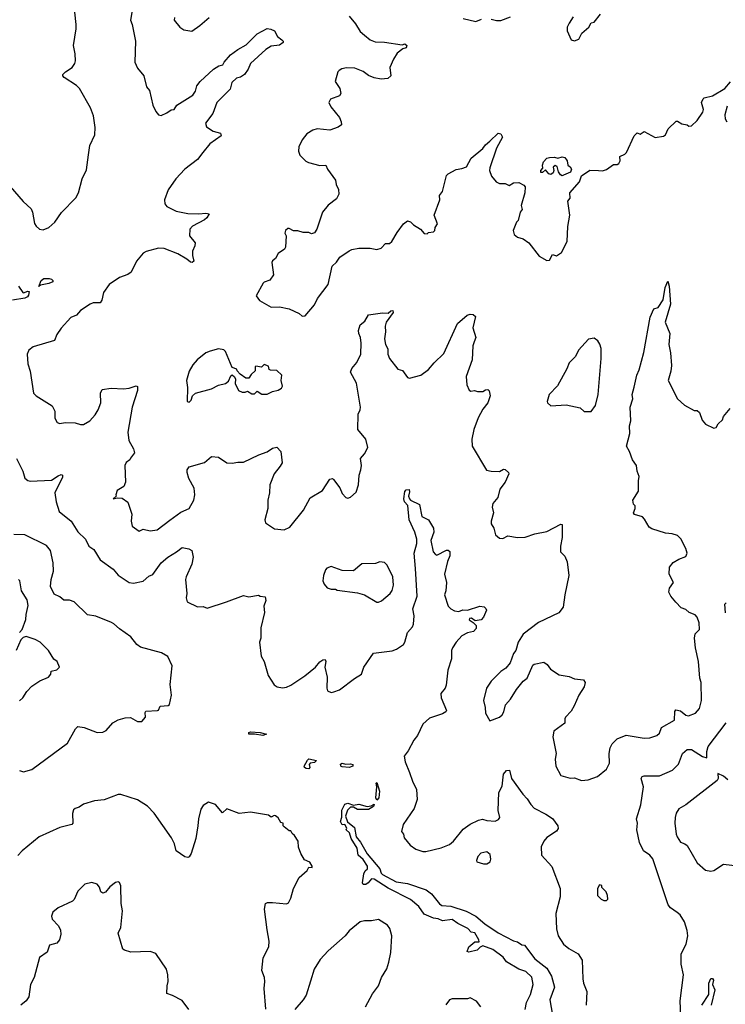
# Model space of a CAD drawing. Extents: x 1954678 to 2060275, y 904822 to 1016299.
# Tile 51 of 256: x 1979778 to 1984848, y 924282 to 931360. Entities that reach past the tile are written whole.
import ezdxf

# ---------------------------------------------------------------- set-up
doc = ezdxf.new("R2010")
doc.units = 0

msp = doc.modelspace()

# ---------------------------------------------------------------- linework, layer by layer
at = {"layer": '0CON20XD'}
for points in [[(1979709.8, 930159.8), (1979802.4, 930052.4), (1979859.8, 929999.8), (1979870, 929975), (1979884.3, 929895), (1979896.2, 929875), (1979920, 929855), (1979945, 929849.2), (1979986.2, 929865), (1980030, 929905), (1980077.4, 929972.6), (1980181.5, 930078.5), (1980199.6, 930115), (1980226.7, 930215), (1980258.6, 930281.4), (1980271.7, 930388.3), (1980281.8, 930455), (1980316.9, 930533.1), (1980320, 930585), (1980308.5, 930668.5), (1980287.2, 930727.2), (1980207.5, 930865), (1980186.3, 930886.3), (1980096.2, 930945), (1980086.7, 930955), (1980086.7, 930965), (1980106.7, 930985), (1980154, 931015), (1980174.2, 931045), (1980178.1, 931065), (1980176.7, 931115), (1980163.6, 931175), (1980183.6, 931293.6), (1980183.8, 931325), (1980173.6, 931413.6)], [(1980586.2, 931425), (1980573.8, 931355), (1980586, 931325), (1980610.8, 931205), (1980605.5, 931055), (1980625, 931010), (1980668.6, 930955), (1980687.9, 930877.9), (1980710, 930850), (1980734.4, 930745), (1980755, 930698.8), (1980775, 930676.2), (1980795, 930672), (1980835, 930689.2), (1980865, 930711.1), (1980887.5, 930715), (1980907.5, 930745), (1981021.9, 930818.1), (1981040, 930845), (1981051.5, 930885), (1981074.5, 930915), (1981169.2, 931005), (1981207.7, 931027.7)], [(1980890, 931375), (1980887.5, 931355), (1980928.8, 931305), (1980955.9, 931285.9), (1981015, 931278), (1981073, 931317), (1981140, 931375)], [(1982144.4, 931384.4), (1982189.8, 931329.8), (1982224.2, 931275), (1982255, 931248)], [(1982965, 931367.5), (1983055, 931346.7), (1983095, 931363.8)], [(1983165, 931363.3), (1983203.9, 931353.9), (1983235, 931354), (1983305, 931380.8)], [(1983755, 931380), (1983726.7, 931335), (1983711.2, 931305), (1983710.5, 931280.5), (1983740, 931215), (1983765, 931207.5), (1983795, 931220), (1983817, 931263), (1983867.5, 931305), (1983883.6, 931336.4), (1983905, 931342.5), (1983950.7, 931399.3)], [(1981207.7, 931027.7), (1981237.5, 931035), (1981245.8, 931055), (1981293.1, 931106.9), (1981344.2, 931145.8), (1981405, 931178.8), (1981485, 931258.6), (1981555, 931295.8), (1981582.3, 931292.3), (1981608.6, 931278.6), (1981629.2, 931239.2), (1981661.2, 931215), (1981670, 931205), (1981670, 931195), (1981645, 931176.2), (1981585, 931168.8), (1981545.7, 931144.3), (1981435.7, 931045), (1981419.5, 931005), (1981394, 930965), (1981365, 930947.5), (1981335, 930940), (1981300.9, 930909.1), (1981288.8, 930861.2), (1981195, 930763.3), (1981165.5, 930684.5), (1981113.8, 930615), (1981120, 930590), (1981168.3, 930558.3), (1981220, 930545), (1981226.2, 930525), (1981143, 930467), (1981094, 930405), (1981054, 930355), (1980964.6, 930285.4), (1980898.6, 930215), (1980845, 930136.2), (1980819.2, 930065), (1980821.2, 930035), (1980835.8, 930015.8), (1980903, 929983), (1980985, 929967.1), (1981065, 929964), (1981115, 929970), (1981140, 929965), (1981122.5, 929935), (1981105, 929920), (1981020, 929875), (1981000, 929855), (1980997.5, 929805), (1981037.5, 929755), (1981036, 929735), (1981020, 929695), (1981019.2, 929665), (1981028.8, 929625), (1981015.8, 929614.2), (1981005, 929616), (1980978.7, 929638.7), (1980915, 929676.9), (1980815, 929715.5), (1980775, 929717.5), (1980686.9, 929693.1), (1980665, 929680.8), (1980617.5, 929625), (1980579.2, 929545), (1980555, 929527.5), (1980495, 929505.6), (1980420, 929455), (1980380.5, 929399.5), (1980367.5, 929342.5), (1980356.7, 929325), (1980305, 929323.3), (1980285, 929315.6), (1980215, 929270), (1980185, 929235.7), (1980145, 929218), (1980075, 929143.3), (1980045, 929097.5), (1980027.3, 929052.7), (1979875, 929008.8), (1979843.8, 928985), (1979831.2, 928955), (1979836.2, 928885), (1979852.7, 928832.7), (1979876.7, 928675), (1979895, 928656.7), (1980010, 928585), (1980030, 928545), (1980030, 928495), (1980047.5, 928465), (1980065, 928457.5), (1980105, 928463.3), (1980175, 928461.2), (1980215, 928448.8), (1980235, 928450), (1980281.2, 928475), (1980319.6, 928520.4), (1980342.5, 928555), (1980360.8, 928605), (1980358.1, 928675), (1980369.2, 928700.8), (1980435, 928712), (1980524.1, 928705.9), (1980565, 928711.2), (1980615, 928728.8), (1980623.8, 928723.8), (1980624, 928695), (1980585.8, 928574.2), (1980553.8, 928395), (1980562, 928335), (1980596.2, 928275), (1980602.5, 928245), (1980573, 928207), (1980570, 928195), (1980543.6, 928176.4), (1980532.5, 928155), (1980536.7, 928035), (1980526.7, 928005), (1980477.5, 927975), (1980467.5, 927945), (1980470, 927935), (1980450, 927915), (1980477, 927923), (1980515, 927920), (1980555, 927891.2), (1980584.2, 927805), (1980578.8, 927755), (1980585, 927720), (1980635, 927683.8), (1980665, 927696.7), (1980715, 927685.5), (1980765, 927692.1), (1980856.9, 927763.1), (1980935, 927819.2), (1980995, 927846), (1981028.1, 927905), (1981037.1, 927945), (1981031.7, 927991.7), (1980992.8, 928062.8), (1980980.6, 928105), (1980980.6, 928125), (1980994.6, 928145.4), (1981105, 928177.5), (1981155, 928218.8), (1981205, 928214), (1981265, 928174.2), (1981305, 928171.4), (1981345, 928180), (1981385, 928179.2), (1981495, 928232.5), (1981555, 928254.2), (1981595, 928280), (1981625, 928287.1), (1981654, 928255), (1981662.5, 928175), (1981650.3, 928149.7), (1981606, 928095), (1981574.2, 928015.8), (1981571.7, 927958.3), (1981561.2, 927905), (1981561.2, 927845), (1981538.8, 927765), (1981543.6, 927743.6), (1981608.8, 927698.8), (1981678, 927692), (1981717.7, 927712.3), (1981818, 927835), (1981865, 927923.3), (1981952.5, 927975), (1982005, 928057.5), (1982025, 928062.5), (1982032.5, 928055), (1982077.5, 927995), (1982093.9, 927953.9), (1982120, 927925), (1982135, 927920), (1982155, 927927.5), (1982195.9, 927964.1), (1982213, 928017), (1982216, 928085), (1982230, 928125), (1982233.3, 928155), (1982226.7, 928205), (1982255, 928240), (1982278, 928285), (1982264.2, 928344.2), (1982206.7, 928415), (1982209.2, 928525), (1982224, 928555), (1982225.8, 928575), (1982197.9, 928747.9), (1982154.2, 928825), (1982165, 928853.3), (1982200, 928895), (1982228, 928955), (1982231.4, 929035), (1982227.1, 929075), (1982214.5, 929104.5), (1982212.9, 929125), (1982223.8, 929165), (1982256.8, 929193.2), (1982285, 929237.5), (1982385, 929253.5), (1982425, 929250.8), (1982445, 929267.1), (1982458.5, 929268.5), (1982461.4, 929255), (1982411.9, 929185), (1982403, 929157), (1982405.7, 929115), (1982398.6, 929065), (1982407.1, 929025), (1982423, 928993), (1982422.9, 928955), (1982436, 928925), (1982495, 928847.5), (1982527.9, 928837.9), (1982565, 928787.5), (1982578.3, 928781.7), (1982660, 928805), (1982714.2, 928845.8), (1982755, 928893.8), (1982825, 928960), (1982924.5, 929175.5), (1982993.3, 929235), (1983015, 929242.9), (1983035, 929241.4), (1983052, 929225), (1983034.2, 929145), (1983055.8, 929075), (1983044, 929045), (1983032.9, 929015), (1983028.5, 928915), (1982986.7, 928795), (1982990, 928735), (1983006.7, 928696.7), (1983018.3, 928688.3), (1983045, 928693.3), (1983067, 928687), (1983105, 928687.5), (1983125, 928700), (1983141.7, 928701.7), (1983151.7, 928691.7), (1983158, 928655), (1983141.2, 928605), (1983105, 928560), (1983072.3, 928497.7), (1983041.2, 928415), (1983026.2, 928345), (1983030, 928295), (1983132.7, 928122.7), (1983165, 928113.8), (1983225, 928111.2), (1983255, 928127.5), (1983265, 928126.7), (1983290, 928105), (1983292.5, 928095), (1983265.7, 928034.3), (1983228.8, 927985), (1983213.8, 927925), (1983178.3, 927881.7), (1983173.8, 927855), (1983183.3, 927815), (1983166.2, 927755), (1983166.2, 927735), (1983183.8, 927705), (1983196.4, 927656.4), (1983225, 927633.3), (1983249.3, 927630.7), (1983285, 927650), (1983355, 927636.7), (1983410.7, 927639.3), (1983480, 927665), (1983565, 927681.2), (1983665, 927732.5), (1983675, 927730), (1983676.4, 927636.4), (1983663.9, 927576.1), (1983663.3, 927535), (1983695, 927502.5), (1983711.7, 927461.7), (1983722.5, 927365), (1983693.8, 927225), (1983682.7, 927137.3), (1983651.2, 927095), (1983505, 927026.7), (1983395, 926942.5), (1983360, 926885), (1983342.5, 926825), (1983326.4, 926803.6), (1983302.5, 926737.5), (1983270.9, 926699.1), (1983234, 926675), (1983166.2, 926605), (1983131.2, 926555), (1983109.2, 926465), (1983122.5, 926415), (1983123.9, 926373.9), (1983155, 926320), (1983225, 926347.1), (1983245, 926362.5), (1983256.5, 926385), (1983267.5, 926435), (1983303.8, 926475), (1983346.7, 926545), (1983395.8, 926604.2), (1983425, 926627.5), (1983465, 926720), (1983473.6, 926726.4), (1983545, 926742.5), (1983567.5, 926725), (1983590.7, 926690.7), (1983655, 926651.2), (1983725, 926638.8), (1983765, 926621.2), (1983830, 926615), (1983840, 926595), (1983834, 926565), (1983795.8, 926504.2), (1983762.7, 926427.3), (1983740.3, 926389.7), (1983698.8, 926345), (1983693.6, 926333.6), (1983695, 926302.5), (1983616.7, 926245), (1983608.8, 926205), (1983632, 926085), (1983626.2, 926045), (1983630.8, 925995), (1983666.1, 925926.1), (1983733, 925907), (1983765, 925908.8), (1983815, 925891.2), (1983863.3, 925896.7), (1983930.7, 925919.3), (1983995, 925972.5), (1984015.7, 926015), (1984014.4, 926085), (1984020, 926125), (1984035.8, 926155), (1984070.3, 926189.7), (1984135, 926215.6), (1984265, 926194.3), (1984305, 926198), (1984355, 926214), (1984375, 926230), (1984388.3, 926271.7), (1984482, 926325), (1984484.3, 926385.7), (1984491.4, 926398.6), (1984525, 926392.1), (1984565, 926359.6), (1984583.5, 926356.5), (1984634.1, 926375.9), (1984662.7, 926407.3), (1984677.5, 926465), (1984674, 926595), (1984663.8, 926626.2), (1984656.1, 926746.1), (1984633.8, 926845), (1984626.2, 926915), (1984632.5, 926945), (1984662.5, 926975), (1984661.2, 927025), (1984646.2, 927065), (1984631.7, 927081.7), (1984589.3, 927099.3), (1984565, 927120), (1984531.7, 927131.7), (1984492.3, 927172.3), (1984456.2, 927215), (1984441.2, 927245), (1984446.2, 927273.8), (1984476.7, 927315), (1984443.8, 927375), (1984445.8, 927425), (1984472.7, 927457.3), (1984515, 927481.4), (1984565, 927500), (1984573.1, 927525), (1984565, 927558.8), (1984527.6, 927627.6), (1984505, 927652), (1984465, 927664), (1984417.7, 927667.7), (1984319.3, 927699.3), (1984300.7, 927710.7), (1984268.3, 927768.3), (1984252.5, 927785), (1984195, 927803.8), (1984187.5, 927815), (1984200, 927845), (1984200, 927865), (1984188.3, 927878.3), (1984182.5, 927905), (1984225, 927970), (1984223.9, 928043.9), (1984229.2, 928075), (1984213.8, 928115), (1984209.2, 928155), (1984180, 928195), (1984160, 928255), (1984138.8, 928295), (1984162, 928385), (1984160.3, 928439.7), (1984168.6, 928475), (1984164.4, 928575), (1984184, 928634), (1984178.8, 928665), (1984192.5, 928717.5), (1984212.9, 928805), (1984228.3, 928841.7), (1984262.7, 928967.3), (1984307.6, 929222.4), (1984335, 929280), (1984365, 929290), (1984400.8, 929345), (1984416.9, 929435), (1984435, 929480), (1984445.6, 929445), (1984454.3, 929315), (1984416.2, 929185), (1984448.8, 929105), (1984442, 929025), (1984454, 928965), (1984460.8, 928875), (1984456.1, 928833.9), (1984436.2, 928765), (1984503.3, 928635), (1984555, 928588.8), (1984625, 928550), (1984645, 928550), (1984663.3, 928535), (1984681.7, 928481.7), (1984705, 928452.5), (1984765, 928423.3), (1984781.7, 928428.3), (1984796, 928455), (1984826.7, 928483.3), (1984835, 928506.7), (1984884, 928565)], [(1982255, 931248), (1982296.2, 931215), (1982331.3, 931201.3), (1982398.3, 931198.3), (1982525, 931180), (1982545, 931185.5), (1982560.6, 931175), (1982555, 931157.5), (1982530.3, 931149.7), (1982490.9, 931119.1), (1982463.9, 931076.1), (1982437.5, 931015), (1982443.8, 930955), (1982422.1, 930937.9), (1982375, 930931.1), (1982325, 930941.9), (1982285, 930959.5), (1982245, 930988.2), (1982185, 931010.5), (1982125, 931012.9), (1982093.1, 931006.9), (1982072.5, 930995), (1982062.5, 930985), (1982044.3, 930915), (1982077.1, 930865), (1982085, 930830), (1982075, 930812.5), (1982011.7, 930788.3), (1982000, 930765), (1982014.2, 930734.2), (1982075, 930656.7), (1982088.6, 930625), (1982090, 930605), (1982065, 930588), (1982005, 930566.2), (1981915, 930574), (1981885, 930565.8), (1981841.7, 930538.3), (1981806.2, 930495), (1981782.5, 930445), (1981782, 930415), (1981791.2, 930385), (1981832.7, 930342.7), (1981852.7, 930332.7), (1981935, 930312.5), (1981976.2, 930315), (1981990, 930285), (1982045.9, 930205.9), (1982052.5, 930175), (1982069.3, 930139.3), (1982070, 930105), (1982055, 930072.5), (1981995, 930027.5), (1981953.9, 929976.1), (1981913.8, 929855), (1981895, 929826.7), (1981875, 929820), (1981855, 929830), (1981815, 929830), (1981775, 929841.2), (1981745, 929841.2), (1981715, 929857.5), (1981705, 929857.5), (1981687.5, 929845), (1981683.3, 929825), (1981692.5, 929805), (1981687.5, 929725), (1981679.3, 929710.7), (1981635, 929680), (1981615, 929642.5), (1981594.1, 929625.9), (1981590, 929615), (1981601.2, 929525), (1981575, 929487.5), (1981535, 929473.3), (1981526.7, 929465), (1981477.5, 929375), (1981501.7, 929341.7), (1981584.2, 929294.2), (1981645, 929296.7), (1981715, 929282), (1981785, 929246.7), (1981808.3, 929228.3), (1981829.3, 929230.7), (1981895, 929310), (1981916.7, 929355), (1981993.3, 929455), (1982021.7, 929588.3), (1982055, 929617.5), (1982078.3, 929651.7), (1982145, 929698.8), (1982165, 929708), (1982215, 929716.2), (1982295, 929717.5), (1982345, 929707.5), (1982375, 929717.5), (1982405, 929750), (1982435, 929750), (1982452.5, 929765), (1982489.3, 929830.7), (1982535, 929893.3), (1982565, 929913.3), (1982585, 929906.7), (1982607.5, 929885), (1982657.5, 929855), (1982685, 929822.5), (1982705, 929820), (1982715, 929830), (1982750, 929835), (1982760, 929845), (1982762.5, 929865), (1982778.8, 929891.2), (1982756, 929955), (1982796.7, 930065), (1982794.2, 930095.8), (1982816.2, 930125), (1982845, 930240), (1982857.3, 930252.7), (1982915, 930283.3), (1982955, 930288.8), (1982988.8, 930301.2), (1983021.2, 930365), (1983105.5, 930434.5), (1983125, 930461.2), (1983155, 930486.7), (1983215, 930543.3), (1983235, 930540), (1983245.8, 930515), (1983203.4, 930436.6), (1983156.7, 930295), (1983153.3, 930275), (1983168.8, 930235), (1983202.5, 930195), (1983225, 930183.3), (1983265, 930182.5), (1983295, 930166.7), (1983325, 930186.7), (1983365, 930190), (1983400.7, 930170.7), (1983409.3, 930159.3), (1983406.2, 930115), (1983381.2, 930025), (1983387.5, 929995), (1983373.3, 929975), (1983360, 929915), (1983347.5, 929905), (1983323.3, 929845), (1983330, 929815), (1983355, 929797.5), (1983395, 929783.3), (1983435, 929756.2), (1983510.7, 929660.7), (1983565, 929627.5), (1983585, 929630), (1983605, 929672.5), (1983635, 929662.5), (1983670, 929685), (1983712.5, 929765), (1983717, 929873), (1983730, 929955), (1983717.5, 930055), (1983733, 930077), (1983730, 930115), (1983800, 930195), (1983813.6, 930236.4), (1983875, 930277.5), (1983936.4, 930276.4), (1983965, 930273.3), (1983995, 930283.3), (1984045, 930317.5), (1984071.7, 930318.3), (1984083, 930327), (1984092.5, 930345), (1984090, 930375), (1984125, 930392), (1984138, 930405), (1984194, 930525), (1984215, 930546.7), (1984235, 930537.5), (1984265, 930556.7), (1984345, 930513.3), (1984403.3, 930523.3), (1984418.3, 930531.7), (1984436.7, 930575), (1984495, 930630), (1984505, 930630), (1984535, 930611.2), (1984573.6, 930603.6), (1984585, 930593.3), (1984605, 930596.7), (1984646, 930635), (1984685.7, 930695), (1984690.6, 930715), (1984676.2, 930765), (1984688.8, 930791.2), (1984695, 930797.5), (1984756.8, 930813.2), (1984845, 930866), (1984885, 930913.3)], [(1984862, 930738), (1984844.3, 930675), (1984847.7, 930647.7), (1984860, 930625)], [(1983675, 930237.5), (1983663.6, 930243.6), (1983648.8, 930265), (1983640, 930305), (1983625, 930312.5), (1983610.7, 930299.3), (1983616.7, 930275), (1983610.7, 930259.3), (1983595, 930247.5), (1983580.7, 930250.7), (1983555, 930280), (1983535, 930260), (1983521.7, 930261.7), (1983522.5, 930275), (1983537.5, 930292.5), (1983533.3, 930315), (1983541.7, 930338.3), (1983566.4, 930363.6), (1983585, 930370), (1983620.7, 930370.7), (1983645, 930363.3), (1983675, 930373.3), (1983695, 930368.8), (1983711.2, 930345), (1983717.5, 930315), (1983733, 930303), (1983742.5, 930285), (1983735, 930263.3), (1983685, 930242.5), (1983675, 930237.5)], [(1979915, 929442.5), (1979932.5, 929485), (1979951.8, 929498.2), (1979989.8, 929499.8), (1980006.7, 929495), (1980016, 929485), (1980015.7, 929474.3), (1979987.7, 929462.3), (1979927.5, 929452.5), (1979915, 929442.5)], [(1979768.6, 929445), (1979799.2, 929399.2), (1979805, 929396), (1979835, 929408.8), (1979846.2, 929406.2), (1979839.7, 929380.3), (1979832.7, 929367.3), (1979815, 929358), (1979725, 929343.3)], [(1983833, 928543), (1983885, 928543.3), (1983915, 928587.5), (1983933.3, 928665), (1983956.9, 928925), (1983955.5, 928995), (1983947.3, 929027.3), (1983931.7, 929051.7), (1983905, 929070), (1983865, 929062.5), (1983793.3, 928985), (1983770.7, 928939.3), (1983726.4, 928893.6), (1983709.5, 928850.5), (1983642.3, 928727.7), (1983583.3, 928665), (1983567.5, 928615), (1983570, 928605), (1983595, 928583.3), (1983705, 928590), (1983805, 928570), (1983833, 928543)], [(1980995, 928610), (1981010, 928625), (1981020, 928655), (1981040, 928675), (1981155, 928706.7), (1981205, 928732.5), (1981256.7, 928743.3), (1981278.3, 928761.7), (1981295, 928800), (1981305, 928807.5), (1981321.7, 928791.7), (1981327.5, 928775), (1981326.7, 928745), (1981350, 928695), (1981375, 928682.5), (1981397.5, 928682.5), (1981415, 928690), (1981445, 928670), (1981465, 928670), (1981485, 928690), (1981518.3, 928668.3), (1981555, 928667.5), (1981595, 928687.5), (1981633.9, 928696.1), (1981658.8, 928711.2), (1981666, 928725), (1981657.5, 928765), (1981660, 928805), (1981625, 928837.5), (1981579.3, 928839.3), (1981570, 928845), (1981565, 928870), (1981535, 928880), (1981515, 928862.5), (1981475, 928870), (1981470, 928865), (1981470, 928835), (1981440.7, 928809.3), (1981425, 928782.5), (1981403, 928783), (1981361.7, 928811.7), (1981340, 928835), (1981338.3, 928848.3), (1981305, 928860), (1981256.7, 928975), (1981245, 928987.5), (1981205, 928993.3), (1981145, 928976.2), (1981115, 928963.8), (1981053.8, 928915), (1981022.1, 928877.9), (1980995, 928832.5), (1980976.2, 928765), (1980982.5, 928715), (1980980, 928615), (1980995, 928610)], [(1979753.8, 928205), (1979801.2, 928115), (1979815, 928063.3), (1979835, 928046.7), (1979853.6, 928043.6), (1980005, 928048.8), (1980055, 928080.6), (1980075, 928089.2), (1980085, 928086.7), (1980085, 928070), (1980030.3, 927959.7), (1980039.2, 927895), (1980061.4, 927825), (1980146.9, 927755), (1980195, 927677.8), (1980250.6, 927625), (1980274.3, 927575), (1980310.9, 927550.9), (1980355, 927476.9), (1980449.4, 927409.4), (1980485, 927367.1), (1980565, 927313.3), (1980595, 927310), (1980665, 927322.9), (1980705, 927359.2), (1980735, 927372), (1980795, 927455.8), (1980841.2, 927495), (1980905, 927533.3), (1980945, 927566), (1980993.3, 927556.7), (1981014.2, 927544.2), (1981024.4, 927495), (1981014.4, 927445), (1980973.1, 927355), (1980970, 927335), (1980978.6, 927235), (1980974.2, 927205), (1980982, 927175), (1981055, 927138), (1981095, 927141.2), (1981125, 927130), (1981263.9, 927173.9), (1981385, 927221.2), (1981425, 927212), (1981493.9, 927223.9), (1981505, 927216.2), (1981541.4, 927211.4), (1981546.4, 927185), (1981532.9, 927145), (1981537.6, 927097.6), (1981511.3, 926988.7), (1981510, 926915), (1981500, 926885), (1981513.8, 926785), (1981534.2, 926745), (1981562.5, 926645), (1981605, 926578.8), (1981627.5, 926565), (1981665, 926557.1), (1981695, 926561.4), (1981727, 926577), (1981827.2, 926642.8), (1981903.6, 926706.4), (1981935, 926743.8), (1981955, 926758.8), (1981971.7, 926761.7), (1981976.2, 926745), (1981969.4, 926705), (1981986.1, 926633.9), (1981983.6, 926553.6), (1981990, 926535), (1982015, 926523.3), (1982035, 926527.5), (1982075, 926543.3), (1982183.3, 926625), (1982233.3, 926655), (1982250.8, 926705), (1982318.8, 926805), (1982455, 926821.9), (1982486.2, 926833.8), (1982535, 926868.6), (1982545.3, 926885), (1982565.2, 926954.8), (1982600, 926995), (1982608.5, 927015), (1982611.5, 927075), (1982603.2, 927125), (1982634.7, 927215), (1982621.3, 927415), (1982611.6, 927525), (1982630.5, 927595), (1982630.5, 927625), (1982617.3, 927675), (1982575.5, 927765), (1982566.4, 927866.4), (1982543.6, 927895), (1982538.5, 927915), (1982545, 927968.8), (1982555, 927980), (1982575, 927982.5), (1982578.1, 927965), (1982571.4, 927935), (1982577.5, 927915), (1982585.6, 927905.6), (1982650, 927875), (1982667.9, 927787.9), (1982715, 927764), (1982751.1, 927705), (1982752.5, 927675), (1982731.2, 927615), (1982749.2, 927535), (1982764.3, 927514.3), (1982775, 927510), (1982844.3, 927545.7), (1982855.9, 927545.9), (1982867.3, 927537.3), (1982867.8, 927505), (1982850.8, 927465), (1982830, 927375), (1982843.8, 927315), (1982840, 927255), (1982831.2, 927225), (1982857.5, 927145), (1982876.2, 927125), (1982901.4, 927111.4), (1982933.9, 927106.1), (1982961.7, 927118.3), (1982995, 927116.2), (1983085, 927143.8), (1983115, 927138.8), (1983128.1, 927128.1), (1983130.8, 927115), (1983109.2, 927065), (1983094.2, 927045.8), (1983049.3, 927039.3), (1983025, 927057.5), (1983010, 927055), (1983007.5, 927045), (1983036.7, 927026.7), (1983056.7, 927005), (1983057, 926983), (1983038.3, 926961.7), (1982995, 926952.1), (1982955, 926931.5), (1982913.1, 926885), (1982888.6, 926845), (1982880.8, 926825), (1982880, 926765), (1982854.4, 926685), (1982841.4, 926575), (1982834.2, 926555), (1982804, 926515), (1982806.2, 926485), (1982843.3, 926395), (1982840, 926385), (1982815, 926370.8), (1982721.7, 926338.3), (1982673.8, 926295), (1982635.7, 926215), (1982609.1, 926180.9), (1982568.6, 926105), (1982540, 926065), (1982547.5, 926025), (1982578.9, 925948.9)], [(1979775, 925963.8), (1979805, 925954), (1979865, 925970.8), (1980120.8, 926159.2), (1980177.4, 926262.6), (1980195, 926279.2), (1980241.3, 926271.3), (1980335, 926235.6), (1980375, 926238.1), (1980399.5, 926250.5), (1980447.5, 926305), (1980485, 926327.8), (1980535, 926341.4), (1980574.1, 926344.1), (1980625, 926314.2), (1980655, 926314.3), (1980680.8, 926345), (1980679.3, 926380.7), (1980685, 926390), (1980766.8, 926393.2), (1980774.2, 926395.8), (1980786.2, 926425), (1980845, 926430.8), (1980855, 926437.5), (1980867.5, 926505), (1980858.3, 926581.7), (1980874.2, 926714.2), (1980843.1, 926783.1), (1980797.4, 926807.4), (1980645, 926848.9), (1980619.5, 926869.5), (1980575, 926922.9), (1980495, 926980), (1980455, 927017.8), (1980436.1, 927026.1), (1980325, 927071.1), (1980265, 927081.4), (1980169.2, 927175), (1980135, 927187.7), (1980095, 927186.5), (1980065, 927212.1), (1980025, 927231.1), (1980000, 927285), (1980003.5, 927335), (1980020.8, 927395), (1980017.2, 927455), (1979999.2, 927545), (1979969.9, 927579.9), (1979815, 927657.5), (1979735, 927658.1)], [(1982343, 927173), (1982355, 927173.3), (1982377.3, 927182.7), (1982438.8, 927235), (1982455, 927257.5), (1982464, 927295), (1982460, 927355), (1982418.3, 927438.3), (1982398.8, 927458.8), (1982365, 927462.5), (1982335, 927450), (1982235, 927447.5), (1982175, 927397.5), (1982095, 927401.2), (1982015, 927430), (1981985, 927418), (1981974.5, 927405.5), (1981960, 927365), (1981956.1, 927326.1), (1981965, 927302.5), (1981987.5, 927275), (1982015, 927266.7), (1982046.4, 927266.4), (1982058.3, 927258.3), (1982205, 927240), (1982256.1, 927226.1), (1982343, 927173)], [(1979776.1, 926953.9), (1979794.2, 926975.8), (1979822.7, 927047.3), (1979823.3, 927085), (1979838.8, 927148.8), (1979830.6, 927190.6), (1979790, 927255), (1979778, 927325), (1979770, 927335)], [(1984848.2, 927095), (1984845, 927157.5), (1984855, 927167.5)], [(1979775, 926464.2), (1979801.2, 926485), (1979829.7, 926530.3), (1979865, 926570), (1979922.5, 926607.5), (1979985.5, 926634.5), (1980001.2, 926655), (1980003.6, 926676.4), (1980045, 926686.7), (1980063.3, 926705), (1980045.7, 926745.7), (1980022.1, 926762.1), (1979984, 926825), (1979924.2, 926884.2), (1979887.5, 926905), (1979825, 926926.2), (1979801.7, 926918.3), (1979785, 926902.5), (1979752.5, 926825)], [(1981525, 926214.5), (1981465, 926224.5), (1981425, 926224.4), (1981424, 926235), (1981435, 926241.2), (1981505, 926236.4), (1981551.2, 926225), (1981525, 926214.5)], [(1984528.1, 924195), (1984522.6, 924307.4), (1984547.1, 924495), (1984531.7, 924571.7), (1984530, 924645), (1984566.4, 924713.6), (1984578.9, 924775), (1984575, 924813.3), (1984553.6, 924875), (1984523.1, 924925), (1984502.6, 924942.6), (1984455, 924974.4), (1984437.9, 924997.9), (1984327.8, 925327.8), (1984306, 925355), (1984259.4, 925385), (1984232, 925445), (1984212.9, 925535), (1984216.4, 925585), (1984210.5, 925615), (1984240.7, 925715), (1984259.4, 925845), (1984244, 925905), (1984251.4, 925918.6), (1984265, 925923.8), (1984375, 925924.3), (1984468.8, 925965), (1984512, 926008), (1984540.5, 926085), (1984575, 926113.3), (1984605, 926113.3), (1984685, 926064.2), (1984715, 926053.3), (1984715, 926100), (1984724, 926136), (1984854.5, 926305)], [(1981855, 925973.8), (1981835, 925977.1), (1981824.4, 925985), (1981822.5, 925995), (1981845, 926037.1), (1981855, 926045.5), (1981910, 926035), (1981895, 926020), (1981863.8, 926016.2), (1981858.2, 926005), (1981862.9, 925985), (1981855, 925973.8)], [(1982145, 925984.1), (1982095, 925990), (1982084.2, 925995), (1982081.7, 926008.3), (1982095, 926014.2), (1982117.9, 926007.9), (1982155, 926011.1), (1982172.5, 926005), (1982171.2, 925995), (1982145, 925984.1)], [(1982578.9, 925948.9), (1982600.6, 925885), (1982630, 925825), (1982632.7, 925755), (1982611.4, 925688.6), (1982533.8, 925575), (1982522, 925525), (1982536.2, 925505), (1982539.3, 925479.3), (1982583.3, 925425), (1982625, 925396.7), (1982675, 925381.2), (1982695, 925380), (1982805, 925405.8), (1982865, 925430.6), (1982894.4, 925455), (1982965, 925542), (1983015, 925578), (1983075, 925606.7), (1983103, 925613), (1983135, 925602.5), (1983195, 925597.5), (1983219.3, 925610.7), (1983227.5, 925625), (1983216.7, 925675), (1983220, 925805), (1983245, 925850), (1983255, 925937.5), (1983275, 925963.8), (1983297.5, 925965), (1983312, 925905), (1983392.3, 925792.3), (1983425, 925760), (1983449.4, 925719.4), (1983475, 925691.9), (1983559.3, 925649.3), (1983605, 925617.1), (1983644.2, 925565), (1983645.8, 925545), (1983635, 925526.2), (1983565, 925480.8), (1983544.3, 925455), (1983524.5, 925415), (1983526.9, 925355), (1983602, 925272), (1983660.4, 925115), (1983662.1, 925055), (1983630.8, 924935), (1983634.4, 924825), (1983648, 924775), (1983684.3, 924714.3), (1983722.4, 924682.4), (1983790, 924645), (1983818.3, 924598.3), (1983824.2, 924465), (1983829.2, 924435), (1983852.9, 924375), (1983849.2, 924275)], [(1984866.6, 925896.6), (1984835, 925922), (1984795, 925940), (1984796.2, 925905), (1984790, 925890), (1984564.7, 925715.3), (1984515, 925687.5), (1984495, 925655.7), (1984486.8, 925625), (1984484.6, 925585), (1984495.5, 925505.5), (1984501.4, 925485), (1984526.7, 925446.7), (1984556.7, 925436.7), (1984574.7, 925424.7), (1984645, 925299.2), (1984705, 925245.8), (1984745, 925240), (1984765, 925244), (1984835, 925288.6), (1984954.2, 925274.2)], [(1982345, 925749.4), (1982337.5, 925765), (1982344.5, 925845), (1982338.3, 925871.7), (1982344.2, 925875.8), (1982362.9, 925815), (1982357.8, 925765), (1982345, 925749.4)], [(1981546.1, 924246.1), (1981534.3, 924395.7), (1981540, 924445), (1981536, 924475), (1981518, 924525), (1981528, 924615), (1981568.6, 924695), (1981570.8, 924735), (1981555, 924817.5), (1981537.5, 924965), (1981543.9, 925006.1), (1981557, 925013), (1981595, 925013.8), (1981695, 925004), (1981708.8, 925011.2), (1981726, 925045), (1981745.7, 925115), (1981785.6, 925194.4), (1981843.3, 925245), (1981855, 925267.5), (1981880, 925265), (1981880, 925275), (1981863, 925303), (1981825, 925320), (1981797.5, 925365), (1981780.7, 925410.7), (1981777.5, 925455), (1981752.5, 925495), (1981735, 925510), (1981725, 925530), (1981715, 925530), (1981677, 925557), (1981670, 925565), (1981670, 925585), (1981655, 925590), (1981635, 925622.5), (1981615, 925637.5), (1981605, 925640), (1981585, 925627.5), (1981565, 925642.5), (1981435, 925664), (1981354.1, 925654.1), (1981265, 925686.7), (1981235, 925657.5), (1981185, 925718.8), (1981135, 925736.2), (1981095, 925710), (1981078.8, 925685), (1981061.4, 925615), (1981058.1, 925565), (1981042.9, 925475), (1981010.8, 925365), (1980995, 925342), (1980985, 925337.5), (1980965, 925341.2), (1980902, 925385), (1980888.8, 925435), (1980868.8, 925478.8), (1980743.1, 925655), (1980696.1, 925706.1), (1980623, 925753), (1980505, 925791.1), (1980485, 925791.1), (1980385, 925751.2), (1980314.5, 925745.5), (1980235, 925721.2), (1980205, 925698.8), (1980175, 925690), (1980165, 925680), (1980157, 925653), (1980158.8, 925585), (1980152.5, 925575), (1980065, 925553.3), (1979917.1, 925485), (1979795.8, 925384.2), (1979765, 925350.6)], [(1983410.3, 924245), (1983419.3, 924295), (1983448.2, 924351.8), (1983468.2, 924425), (1983456.9, 924476.9), (1983415, 924518.5), (1983363.3, 924535), (1983276.7, 924586.7), (1983251.2, 924621.2), (1983177, 924677), (1983105, 924702.5), (1983087, 924693), (1983065, 924671.2), (1983005, 924656.7), (1982992.3, 924662.3), (1983004.3, 924695.7), (1983048.3, 924731.7), (1983078.3, 924731.7), (1983077.5, 924745), (1983047.5, 924795), (1983021.3, 924801.3), (1982997.4, 924827.4), (1982925, 924863.5), (1982885, 924891.2), (1982815, 924882.2), (1982785, 924897.1), (1982750.9, 924900.9), (1982685, 924928.8), (1982646.2, 924985), (1982585.8, 925035.8), (1982425, 925116.1), (1982325, 925182.5), (1982305, 925183.8), (1982282.5, 925155), (1982265, 925143.3), (1982245, 925142.5), (1982240, 925155), (1982250.4, 925219.6), (1982259.4, 925240.6), (1982276, 925255), (1982275.6, 925275), (1982245, 925322), (1982210, 925355), (1982201.5, 925405), (1982160.5, 925475), (1982146.4, 925515), (1982123.3, 925535), (1982127.4, 925547.4), (1982115, 925574), (1982095, 925573.3), (1982082.9, 925595), (1982092.8, 925627.2), (1982092.4, 925677.6), (1982115, 925720.9), (1982135, 925727.8), (1982175, 925713.3), (1982215, 925721.4), (1982275, 925703.1), (1982302.4, 925707.6), (1982325, 925720), (1982320, 925705), (1982285, 925682.1), (1982205, 925683.5), (1982175, 925700), (1982155, 925698.6), (1982132.6, 925677.4), (1982117.8, 925635), (1982133.4, 925593.4), (1982182.3, 925552.3), (1982196.5, 925485), (1982226.4, 925446.4), (1982273.9, 925363.9), (1982364.4, 925255), (1982375, 925223.8), (1982385, 925214), (1982481.7, 925161.7), (1982565, 925150.9), (1982699.1, 925105), (1982735.8, 925075.8), (1982793.7, 925003.7), (1982811.7, 924991.7), (1982875, 924986.5), (1982985, 924951.1), (1983055, 924914.6), (1983119.7, 924859.7), (1983215, 924795.7), (1983325, 924738.8), (1983355, 924732), (1983385, 924710), (1983405, 924706.7), (1983479.4, 924609.4), (1983565, 924540.8), (1983599.4, 924485), (1983621.5, 924405), (1983587.2, 924315), (1983606.7, 924205)], [(1983110.7, 925290.7), (1983135, 925292.5), (1983157.5, 925305), (1983162.5, 925325), (1983158.3, 925358.3), (1983135, 925377.5), (1983091.7, 925368.3), (1983070, 925345), (1983060, 925315), (1983063.3, 925305), (1983110.7, 925290.7)], [(1980992.5, 924245), (1980945, 924310), (1980875, 924346.2), (1980835, 924360), (1980836.2, 924415), (1980843.3, 924445), (1980842.5, 924495), (1980832.5, 924535), (1980755, 924646.7), (1980715, 924661.2), (1980575, 924656), (1980530, 924670), (1980519.3, 924679.3), (1980484, 924794), (1980503.8, 924835), (1980516, 924955), (1980506.1, 925006.1), (1980503.6, 925133.6), (1980495, 925157.5), (1980485, 925162.5), (1980465, 925156.7), (1980425, 925126.7), (1980395, 925087.5), (1980375, 925080), (1980361.7, 925091.7), (1980350, 925125), (1980335, 925146.7), (1980295, 925156.7), (1980245, 925146.7), (1980196.2, 925095), (1980168, 925035), (1980156.4, 925023.6), (1980053.3, 924975), (1980016.2, 924945), (1980006.2, 924915), (1980012, 924895), (1980057.3, 924847.3), (1980071.2, 924815), (1980073.6, 924786.4), (1980063.8, 924745), (1980045, 924721.9), (1979992.2, 924707.8), (1979974, 924656), (1979920.4, 924619.6), (1979881.4, 924475), (1979854.4, 924425), (1979842.2, 924335), (1979825, 924307.1), (1979785, 924276.2)], [(1983995, 925027.5), (1984003, 925037), (1984002.5, 925065), (1983991.7, 925091.7), (1983961.7, 925121.7), (1983960, 925135), (1983945, 925140), (1983930, 925115), (1983930, 925065), (1983955, 925037.5), (1983975, 925027.5), (1983995, 925027.5)], [(1982261.8, 924265), (1982312.2, 924357.8), (1982355.6, 924414.4), (1982376.2, 924475), (1982415, 924536.7), (1982430.5, 924585), (1982444.6, 924655.4), (1982450.6, 924775), (1982436.6, 924826.6), (1982421.1, 924851.1), (1982355, 924892), (1982305, 924882.9), (1982255, 924882.5), (1982225, 924874), (1982145, 924810), (1982116.1, 924773.9), (1981995, 924667.1), (1981935.8, 924605), (1981893.8, 924535), (1981867.8, 924447.8), (1981835, 924348), (1981815.3, 924314.7), (1981754.7, 924245.3)], [(1984678.2, 924275), (1984728.6, 924351.4), (1984728.9, 924435), (1984743.6, 924466.4), (1984755, 924468), (1984764.2, 924455), (1984755.8, 924425), (1984773.5, 924385), (1984746, 924275)], [(1983090, 924265), (1983060, 924305), (1983015, 924327.5), (1982995, 924322.5), (1982885, 924322.5), (1982867, 924313), (1982840.7, 924279.3)]]:
    msp.add_lwpolyline(points, dxfattribs=at)

doc.saveas('drawing.dxf')
